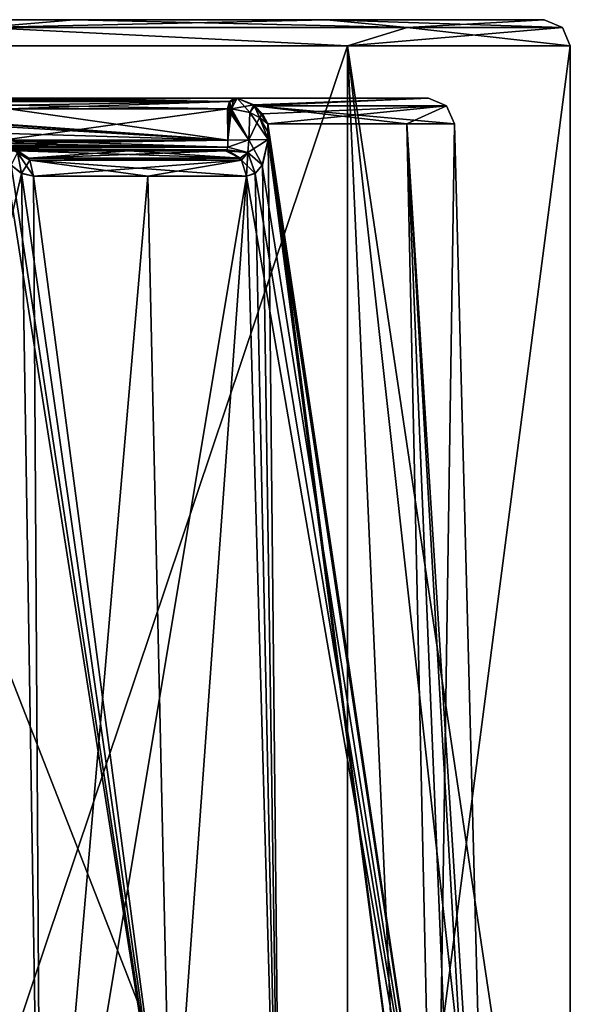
# Model space of a CAD drawing. Header units: millimetres. Extents: x -322 to 175, y 0 to 232.
# Tile 142 of 157: x 162 to 172, y 72 to 91. Entities that reach past the tile are written whole.
import ezdxf

# ---------------------------------------------------------------- set-up
doc = ezdxf.new("R2010")
doc.units = ezdxf.units.MM
doc.header["$LTSCALE"] = 65.185185
for name, color, linetype in [('682', 7, 'CONTINUOUS'), ('683', 7, 'CONTINUOUS'), ('685', 7, 'CONTINUOUS'), ('704', 7, 'CONTINUOUS'), ('705', 7, 'CONTINUOUS'), ('736', 7, 'CONTINUOUS'), ('737', 7, 'CONTINUOUS'), ('749', 7, 'CONTINUOUS'), ('751', 7, 'CONTINUOUS'), ('752', 7, 'CONTINUOUS'), ('753', 7, 'CONTINUOUS'), ('765', 7, 'CONTINUOUS'), ('766', 7, 'CONTINUOUS'), ('767', 7, 'CONTINUOUS'), ('768', 7, 'CONTINUOUS'), ('816', 7, 'CONTINUOUS'), ('829', 7, 'CONTINUOUS'), ('830', 7, 'CONTINUOUS'), ('831', 7, 'CONTINUOUS'), ('832', 7, 'CONTINUOUS'), ('833', 7, 'CONTINUOUS'), ('834', 7, 'CONTINUOUS'), ('835', 7, 'CONTINUOUS'), ('836', 7, 'CONTINUOUS'), ('844', 7, 'CONTINUOUS'), ('845', 7, 'CONTINUOUS'), ('846', 7, 'CONTINUOUS'), ('847', 7, 'CONTINUOUS'), ('902', 7, 'CONTINUOUS')]:
    doc.layers.add(name, color=color, linetype=linetype)

msp = doc.modelspace()

# ---------------------------------------------------------------- linework, layer by layer
at = {"layer": '682', "color": 7, "linetype": 'CONTINUOUS', "true_color": 0xe0f2ff}
for points in [[(132.4, 90.6, -12.779), (128.25, 90.6), (167.6, 90.6, -12.779), (132.4, 90.6, -12.779)], [(167.6, 90.6, -12.779), (128.25, 90.6), (171.75, 90.6), (167.6, 90.6, -12.779)], [(171.75, 90.6), (128.25, 90.6), (132.4, 90.6, 12.779), (171.75, 90.6)], [(137.212, 90.6, -17.594), (132.4, 90.6, -12.779), (162.788, 90.6, -17.594), (137.212, 90.6, -17.594)], [(162.788, 90.6, -17.594), (132.4, 90.6, -12.779), (167.6, 90.6, -12.779), (162.788, 90.6, -17.594)], [(167.6, 90.6, 12.779), (171.75, 90.6), (132.4, 90.6, 12.779), (167.6, 90.6, 12.779)], [(137.212, 90.6, 17.594), (167.6, 90.6, 12.779), (132.4, 90.6, 12.779), (137.212, 90.6, 17.594)], [(156.723, 90.6, -20.685), (137.212, 90.6, -17.594), (162.788, 90.6, -17.594), (156.723, 90.6, -20.685)], [(162.788, 90.6, 17.594), (167.6, 90.6, 12.779), (137.212, 90.6, 17.594), (162.788, 90.6, 17.594)], [(143.277, 90.6, 20.685), (162.788, 90.6, 17.594), (137.212, 90.6, 17.594), (143.277, 90.6, 20.685)], [(156.723, 90.6, 20.685), (162.788, 90.6, 17.594), (143.277, 90.6, 20.685), (156.723, 90.6, 20.685)]]:
    msp.add_3dface(points, dxfattribs=at)
at = {"layer": '683', "color": 7, "linetype": 'CONTINUOUS', "true_color": 0xe0f2ff}
for points in [[(156.875, 61.6, 21.161), (163.078, 61.6, 18.001), (156.876, 90.1, 21.161), (156.875, 61.6, 21.161)], [(163.078, 61.6, 18.001), (168.001, 61.6, 13.078), (156.876, 90.1, 21.161), (163.078, 61.6, 18.001)], [(156.876, 90.1, 21.161), (168.001, 61.6, 13.078), (168.001, 90.1, 13.078), (156.876, 90.1, 21.161)], [(172.25, 61.6), (172.25, 90.1), (168.001, 90.1, 13.078), (172.25, 61.6)], [(171.161, 61.6, 6.876), (172.25, 61.6), (168.001, 90.1, 13.078), (171.161, 61.6, 6.876)], [(168.001, 61.6, 13.078), (171.161, 61.6, 6.876), (168.001, 90.1, 13.078), (168.001, 61.6, 13.078)]]:
    msp.add_3dface(points, dxfattribs=at)
at = {"layer": '685', "color": 7, "linetype": 'CONTINUOUS', "true_color": 0xe0f2ff}
for points in [[(168.001, 90.1, -13.078), (160.805, 68.679, -19.45), (156.876, 90.1, -21.161), (168.001, 90.1, -13.078)], [(169.08, 65.766, -11.446), (160.805, 68.679, -19.45), (168.001, 90.1, -13.078), (169.08, 65.766, -11.446)], [(172.25, 90.1), (169.08, 65.766, -11.446), (168.001, 90.1, -13.078), (172.25, 90.1)], [(172.25, 90.1), (172.25, 61.6), (169.08, 65.766, -11.446), (172.25, 90.1)]]:
    msp.add_3dface(points, dxfattribs=at)
at = {"layer": '704', "color": 7, "linetype": 'CONTINUOUS', "true_color": 0xe0f2ff}
for points in [[(169.132, 88.613, 5.974), (169.672, 64.099, 6.392), (166.481, 88.613, 11.405), (169.132, 88.613, 5.974)], [(166.481, 88.613, 11.405), (169.672, 64.099, 6.392), (166.484, 88.463, 11.408), (166.481, 88.613, 11.405)], [(170.043, 88.613), (169.672, 64.099, 6.392), (169.132, 88.613, 5.974), (170.043, 88.613)], [(170.685, 64.099), (169.672, 64.099, 6.392), (170.043, 88.613), (170.685, 64.099)], [(166.487, 88.313, 11.411), (166.734, 64.099, 12.158), (166.378, 87.826, 11.588), (166.487, 88.313, 11.411)], [(166.484, 88.463, 11.408), (169.672, 64.099, 6.392), (166.487, 88.313, 11.411), (166.484, 88.463, 11.408)], [(169.672, 64.099, 6.392), (166.734, 64.099, 12.158), (166.487, 88.313, 11.411), (169.672, 64.099, 6.392)], [(161.787, 87.668, 16.241), (156.392, 64.099, 19.672), (161.59, 87.824, 16.377), (161.787, 87.668, 16.241)], [(166.378, 87.826, 11.588), (166.734, 64.099, 12.158), (166.242, 87.669, 11.785), (166.378, 87.826, 11.588)], [(162.158, 64.099, 16.734), (156.392, 64.099, 19.672), (161.787, 87.668, 16.241), (162.158, 64.099, 16.734)], [(162.014, 87.613, 16.075), (162.158, 64.099, 16.734), (161.787, 87.668, 16.241), (162.014, 87.613, 16.075)], [(164.191, 87.613, 14.191), (162.158, 64.099, 16.734), (162.014, 87.613, 16.075), (164.191, 87.613, 14.191)], [(166.734, 64.099, 12.158), (162.158, 64.099, 16.734), (166.075, 87.613, 12.014), (166.734, 64.099, 12.158)], [(166.075, 87.613, 12.014), (162.158, 64.099, 16.734), (164.191, 87.613, 14.191), (166.075, 87.613, 12.014)], [(166.242, 87.669, 11.785), (166.734, 64.099, 12.158), (166.075, 87.613, 12.014), (166.242, 87.669, 11.785)]]:
    msp.add_3dface(points, dxfattribs=at)
at = {"layer": '705', "color": 7, "linetype": 'CONTINUOUS', "true_color": 0xe0f2ff}
for points in [[(166.484, 88.463, -11.408), (170.141, 64.099, -4.71), (166.481, 88.613, -11.405), (166.484, 88.463, -11.408)], [(166.481, 88.613, -11.405), (170.141, 64.099, -4.71), (169.132, 88.613, -5.974), (166.481, 88.613, -11.405)], [(170.685, 64.099), (170.043, 88.613), (169.132, 88.613, -5.974), (170.685, 64.099)], [(170.548, 64.099, -2.371), (170.685, 64.099), (169.132, 88.613, -5.974), (170.548, 64.099, -2.371)], [(170.141, 64.099, -4.71), (170.548, 64.099, -2.371), (169.132, 88.613, -5.974), (170.141, 64.099, -4.71)], [(155.286, 69.795, -19.843), (164.639, 67.775, -14.477), (161.411, 88.313, -16.487), (155.286, 69.795, -19.843)], [(161.411, 88.313, -16.487), (164.639, 67.775, -14.477), (161.588, 87.826, -16.378), (161.411, 88.313, -16.487)], [(166.377, 87.824, -11.59), (170.141, 64.099, -4.71), (166.487, 88.313, -11.411), (166.377, 87.824, -11.59)], [(166.487, 88.313, -11.411), (170.141, 64.099, -4.71), (166.484, 88.463, -11.408), (166.487, 88.313, -11.411)], [(161.588, 87.826, -16.378), (164.639, 67.775, -14.477), (161.785, 87.669, -16.242), (161.588, 87.826, -16.378)], [(166.241, 87.668, -11.787), (170.141, 64.099, -4.71), (166.377, 87.824, -11.59), (166.241, 87.668, -11.787)], [(161.785, 87.669, -16.242), (164.639, 67.775, -14.477), (162.014, 87.613, -16.075), (161.785, 87.669, -16.242)], [(162.014, 87.613, -16.075), (164.639, 67.775, -14.477), (164.191, 87.613, -14.191), (162.014, 87.613, -16.075)], [(164.191, 87.613, -14.191), (164.639, 67.775, -14.477), (166.075, 87.613, -12.014), (164.191, 87.613, -14.191)], [(164.639, 67.775, -14.477), (170.141, 64.099, -4.71), (166.075, 87.613, -12.014), (164.639, 67.775, -14.477)], [(166.075, 87.613, -12.014), (170.141, 64.099, -4.71), (166.241, 87.668, -11.787), (166.075, 87.613, -12.014)]]:
    msp.add_3dface(points, dxfattribs=at)
at = {"layer": '736', "color": 7, "linetype": 'CONTINUOUS', "true_color": 0xe0f2ff}
for points in [[(162.788, 90.6, 17.594), (156.723, 90.6, 20.685), (161.052, 90.454, 19.142), (162.788, 90.6, 17.594)], [(162.788, 90.6, 17.594), (161.052, 90.454, 19.142), (169.142, 90.454, 11.052), (162.788, 90.6, 17.594)], [(167.6, 90.6, 12.779), (162.788, 90.6, 17.594), (169.142, 90.454, 11.052), (167.6, 90.6, 12.779)], [(171.75, 90.6), (167.6, 90.6, 12.779), (172.104, 90.454), (171.75, 90.6)], [(167.6, 90.6, 12.779), (169.142, 90.454, 11.052), (172.104, 90.454), (167.6, 90.6, 12.779)], [(156.876, 90.1, 21.161), (168.001, 90.1, 13.078), (161.052, 90.454, 19.142), (156.876, 90.1, 21.161)], [(161.052, 90.454, 19.142), (168.001, 90.1, 13.078), (169.142, 90.454, 11.052), (161.052, 90.454, 19.142)], [(168.001, 90.1, 13.078), (172.25, 90.1), (169.142, 90.454, 11.052), (168.001, 90.1, 13.078)], [(169.142, 90.454, 11.052), (172.25, 90.1), (172.104, 90.454), (169.142, 90.454, 11.052)]]:
    msp.add_3dface(points, dxfattribs=at)
at = {"layer": '737', "color": 7, "linetype": 'CONTINUOUS', "true_color": 0xe0f2ff}
for points in [[(156.723, 90.6, -20.685), (162.788, 90.6, -17.594), (161.052, 90.454, -19.142), (156.723, 90.6, -20.685)], [(162.788, 90.6, -17.594), (167.6, 90.6, -12.779), (161.052, 90.454, -19.142), (162.788, 90.6, -17.594)], [(167.6, 90.6, -12.779), (169.142, 90.454, -11.052), (161.052, 90.454, -19.142), (167.6, 90.6, -12.779)], [(167.6, 90.6, -12.779), (171.75, 90.6), (169.142, 90.454, -11.052), (167.6, 90.6, -12.779)], [(171.75, 90.6), (172.104, 90.454), (169.142, 90.454, -11.052), (171.75, 90.6)], [(168.001, 90.1, -13.078), (156.876, 90.1, -21.161), (161.052, 90.454, -19.142), (168.001, 90.1, -13.078)], [(169.142, 90.454, -11.052), (168.001, 90.1, -13.078), (161.052, 90.454, -19.142), (169.142, 90.454, -11.052)], [(172.25, 90.1), (168.001, 90.1, -13.078), (172.104, 90.454), (172.25, 90.1)], [(172.104, 90.454), (168.001, 90.1, -13.078), (169.142, 90.454, -11.052), (172.104, 90.454)]]:
    msp.add_3dface(points, dxfattribs=at)
at = {"layer": '749', "color": 7, "linetype": 'CONTINUOUS', "true_color": 0xe0f2ff}
for points in [[(158.408, 88.1, 12.368), (155.101, 88.1, 9.061), (165.675, 88.1, 11.715), (158.408, 88.1, 12.368)], [(165.675, 88.1, 11.715), (155.101, 88.1, 9.061), (155.191, 88.1, 8.773), (165.675, 88.1, 11.715)], [(155.222, 88.1, 8.472), (165.675, 88.1, 11.715), (155.191, 88.1, 8.773), (155.222, 88.1, 8.472)], [(155.368, 88.1, 7.618), (165.675, 88.1, 11.715), (155.222, 88.1, 7.971), (155.368, 88.1, 7.618)], [(155.222, 88.1, 7.971), (165.675, 88.1, 11.715), (155.222, 88.1, 8.472), (155.222, 88.1, 7.971)], [(161.573, 88.1, 7.613), (165.675, 88.1, 11.715), (155.368, 88.1, 7.618), (161.573, 88.1, 7.613)], [(161.715, 88.1, 15.675), (158.408, 88.1, 12.368), (163.837, 88.1, 13.837), (161.715, 88.1, 15.675)], [(163.837, 88.1, 13.837), (158.408, 88.1, 12.368), (165.675, 88.1, 11.715), (163.837, 88.1, 13.837)]]:
    msp.add_3dface(points, dxfattribs=at)
at = {"layer": '751', "color": 7, "linetype": 'CONTINUOUS', "true_color": 0xe0f2ff}
for points in [[(165.722, 88.3, 11.48), (161.429, 88.3, 7.187), (165.711, 88.9, 11.468), (165.722, 88.3, 11.48)], [(165.711, 88.9, 11.468), (161.429, 88.3, 7.187), (161.534, 88.9, 7.291), (165.711, 88.9, 11.468)]]:
    msp.add_3dface(points, dxfattribs=at)
at = {"layer": '752', "color": 7, "linetype": 'CONTINUOUS', "true_color": 0xe0f2ff}
for points in [[(165.675, 88.1, -11.715), (161.573, 88.1, -7.613), (163.837, 88.1, -13.837), (165.675, 88.1, -11.715)], [(163.837, 88.1, -13.837), (161.573, 88.1, -7.613), (161.715, 88.1, -15.675), (163.837, 88.1, -13.837)]]:
    msp.add_3dface(points, dxfattribs=at)
at = {"layer": '753', "color": 7, "linetype": 'CONTINUOUS', "true_color": 0xe0f2ff}
for points in [[(157.241, 88.877, -2.998), (157.15, 88.818, -2.907), (165.722, 88.3, -11.48), (157.241, 88.877, -2.998)], [(157.357, 88.9, -3.114), (157.241, 88.877, -2.998), (165.722, 88.3, -11.48), (157.357, 88.9, -3.114)], [(161.534, 88.9, -7.291), (157.357, 88.9, -3.114), (165.722, 88.3, -11.48), (161.534, 88.9, -7.291)], [(165.711, 88.9, -11.468), (161.534, 88.9, -7.291), (165.722, 88.3, -11.48), (165.711, 88.9, -11.468)], [(165.722, 88.3, -11.48), (157.15, 88.818, -2.907), (157.143, 88.559, -2.9), (165.722, 88.3, -11.48)], [(157.136, 88.3, -2.894), (165.722, 88.3, -11.48), (157.143, 88.559, -2.9), (157.136, 88.3, -2.894)]]:
    msp.add_3dface(points, dxfattribs=at)
at = {"layer": '765', "color": 7, "linetype": 'CONTINUOUS', "true_color": 0xe0f2ff}
for points in [[(165.722, 88.3, -11.48), (157.136, 88.3, -2.894), (157.152, 88.231, -2.927), (165.722, 88.3, -11.48)], [(157.209, 88.17, -3.034), (165.722, 88.3, -11.48), (157.152, 88.231, -2.927), (157.209, 88.17, -3.034)], [(165.717, 88.165, -11.549), (165.722, 88.3, -11.48), (157.209, 88.17, -3.034), (165.717, 88.165, -11.549)], [(157.309, 88.123, -3.218), (165.717, 88.165, -11.549), (157.209, 88.17, -3.034), (157.309, 88.123, -3.218)], [(165.701, 88.117, -11.626), (165.717, 88.165, -11.549), (157.309, 88.123, -3.218), (165.701, 88.117, -11.626)], [(157.472, 88.1, -3.512), (165.701, 88.117, -11.626), (157.309, 88.123, -3.218), (157.472, 88.1, -3.512)], [(157.472, 88.1, -3.512), (161.573, 88.1, -7.613), (165.701, 88.117, -11.626), (157.472, 88.1, -3.512)], [(161.573, 88.1, -7.613), (165.675, 88.1, -11.715), (165.701, 88.117, -11.626), (161.573, 88.1, -7.613)]]:
    msp.add_3dface(points, dxfattribs=at)
at = {"layer": '766', "color": 7, "linetype": 'CONTINUOUS', "true_color": 0xe0f2ff}
for points in [[(161.675, 89.1, -7.15), (157.398, 89.041, -3.072), (165.853, 89.1, -11.327), (161.675, 89.1, -7.15)], [(165.853, 89.1, -11.327), (157.398, 89.041, -3.072), (165.753, 89.041, -11.427), (165.853, 89.1, -11.327)], [(157.357, 88.9, -3.114), (161.534, 88.9, -7.291), (165.753, 89.041, -11.427), (157.357, 88.9, -3.114)], [(157.398, 89.041, -3.072), (157.357, 88.9, -3.114), (165.753, 89.041, -11.427), (157.398, 89.041, -3.072)], [(161.534, 88.9, -7.291), (165.711, 88.9, -11.468), (165.753, 89.041, -11.427), (161.534, 88.9, -7.291)]]:
    msp.add_3dface(points, dxfattribs=at)
at = {"layer": '767', "color": 7, "linetype": 'CONTINUOUS', "true_color": 0xe0f2ff}
for points in [[(157.498, 89.1, 2.972), (165.753, 89.041, 11.427), (157.398, 89.041, 3.072), (157.498, 89.1, 2.972)], [(161.675, 89.1, 7.15), (165.753, 89.041, 11.427), (157.498, 89.1, 2.972), (161.675, 89.1, 7.15)], [(165.853, 89.1, 11.327), (165.753, 89.041, 11.427), (161.675, 89.1, 7.15), (165.853, 89.1, 11.327)], [(165.711, 88.9, 11.468), (161.534, 88.9, 7.291), (157.398, 89.041, 3.072), (165.711, 88.9, 11.468)], [(165.753, 89.041, 11.427), (165.711, 88.9, 11.468), (157.398, 89.041, 3.072), (165.753, 89.041, 11.427)]]:
    msp.add_3dface(points, dxfattribs=at)
at = {"layer": '768', "color": 7, "linetype": 'CONTINUOUS', "true_color": 0xe0f2ff}
for points in [[(157.136, 88.3, 2.894), (161.429, 88.3, 7.187), (165.717, 88.165, 11.549), (157.136, 88.3, 2.894)], [(157.136, 88.3, 2.894), (165.717, 88.165, 11.549), (157.152, 88.231, 2.927), (157.136, 88.3, 2.894)], [(157.152, 88.231, 2.927), (165.717, 88.165, 11.549), (157.209, 88.17, 3.033), (157.152, 88.231, 2.927)], [(157.209, 88.17, 3.033), (165.717, 88.165, 11.549), (157.309, 88.123, 3.217), (157.209, 88.17, 3.033)], [(165.717, 88.165, 11.549), (165.701, 88.117, 11.626), (157.309, 88.123, 3.217), (165.717, 88.165, 11.549)], [(165.675, 88.1, 11.715), (161.573, 88.1, 7.613), (157.309, 88.123, 3.217), (165.675, 88.1, 11.715)], [(165.701, 88.117, 11.626), (165.675, 88.1, 11.715), (157.309, 88.123, 3.217), (165.701, 88.117, 11.626)], [(161.429, 88.3, 7.187), (165.722, 88.3, 11.48), (165.717, 88.165, 11.549), (161.429, 88.3, 7.187)]]:
    msp.add_3dface(points, dxfattribs=at)
at = {"layer": '816', "color": 7, "linetype": 'CONTINUOUS', "true_color": 0xe0f2ff}
for points in [[(166.217, 88.974, -11.49), (166.235, 88.959, -11.492), (165.899, 89.1, -11.365), (166.217, 88.974, -11.49)], [(165.899, 89.1, -11.365), (166.235, 88.959, -11.492), (169.543, 89.1, 0), (165.899, 89.1, -11.365)], [(165.899, 89.1, 11.365), (169.543, 89.1, 0), (166.217, 88.974, 11.49), (165.899, 89.1, 11.365)], [(169.543, 89.1, 0), (166.235, 88.959, 11.492), (166.217, 88.974, 11.49), (169.543, 89.1, 0)], [(166.235, 88.959, -11.492), (169.892, 88.958, 0), (169.543, 89.1, 0), (166.235, 88.959, -11.492)], [(169.892, 88.958, 0), (166.235, 88.959, 11.492), (169.543, 89.1, 0), (169.892, 88.958, 0)], [(169.132, 88.613, -5.974), (170.043, 88.613), (166.235, 88.959, -11.492), (169.132, 88.613, -5.974)], [(166.235, 88.959, -11.492), (170.043, 88.613), (169.892, 88.958, 0), (166.235, 88.959, -11.492)], [(166.481, 88.613, -11.405), (169.132, 88.613, -5.974), (166.235, 88.959, -11.492), (166.481, 88.613, -11.405)], [(166.379, 88.805, -11.476), (166.481, 88.613, -11.405), (166.235, 88.959, -11.492), (166.379, 88.805, -11.476)], [(166.235, 88.959, 11.492), (169.892, 88.958, 0), (166.379, 88.805, 11.476), (166.235, 88.959, 11.492)], [(169.892, 88.958, 0), (166.481, 88.613, 11.405), (166.379, 88.805, 11.476), (169.892, 88.958, 0)], [(169.132, 88.613, 5.974), (166.481, 88.613, 11.405), (169.892, 88.958, 0), (169.132, 88.613, 5.974)], [(170.043, 88.613), (169.132, 88.613, 5.974), (169.892, 88.958, 0), (170.043, 88.613)]]:
    msp.add_3dface(points, dxfattribs=at)
at = {"layer": '829', "color": 7, "linetype": 'CONTINUOUS', "true_color": 0xe0f2ff}
for points in [[(161.588, 87.826, -16.378), (161.785, 87.669, -16.242), (161.71, 88.067, -16.1), (161.588, 87.826, -16.378)], [(161.715, 88.1, -15.675), (161.626, 88.117, -15.701), (161.924, 87.958, -15.954), (161.715, 88.1, -15.675)], [(161.626, 88.117, -15.701), (161.71, 88.067, -16.1), (161.945, 87.92, -15.982), (161.626, 88.117, -15.701)], [(161.626, 88.117, -15.701), (161.945, 87.92, -15.982), (161.924, 87.958, -15.954), (161.626, 88.117, -15.701)], [(161.785, 87.669, -16.242), (162.014, 87.613, -16.075), (161.71, 88.067, -16.1), (161.785, 87.669, -16.242)], [(161.71, 88.067, -16.1), (162.014, 87.613, -16.075), (161.945, 87.92, -15.982), (161.71, 88.067, -16.1)]]:
    msp.add_3dface(points, dxfattribs=at)
at = {"layer": '830', "color": 7, "linetype": 'CONTINUOUS', "true_color": 0xe0f2ff}
for points in [[(163.837, 88.1, -13.837), (161.715, 88.1, -15.675), (161.924, 87.958, -15.954), (163.837, 88.1, -13.837)], [(165.675, 88.1, -11.715), (163.837, 88.1, -13.837), (161.924, 87.958, -15.954), (165.675, 88.1, -11.715)], [(165.675, 88.1, -11.715), (161.924, 87.958, -15.954), (165.954, 87.958, -11.924), (165.675, 88.1, -11.715)], [(161.924, 87.958, -15.954), (161.945, 87.92, -15.982), (165.954, 87.958, -11.924), (161.924, 87.958, -15.954)], [(165.954, 87.958, -11.924), (161.945, 87.92, -15.982), (165.982, 87.92, -11.945), (165.954, 87.958, -11.924)], [(161.945, 87.92, -15.982), (162.014, 87.613, -16.075), (165.982, 87.92, -11.945), (161.945, 87.92, -15.982)], [(162.014, 87.613, -16.075), (164.191, 87.613, -14.191), (165.982, 87.92, -11.945), (162.014, 87.613, -16.075)], [(164.191, 87.613, -14.191), (166.075, 87.613, -12.014), (165.982, 87.92, -11.945), (164.191, 87.613, -14.191)]]:
    msp.add_3dface(points, dxfattribs=at)
at = {"layer": '831', "color": 7, "linetype": 'CONTINUOUS', "true_color": 0xe0f2ff}
for points in [[(165.722, 88.3, -11.48), (165.717, 88.165, -11.549), (166.121, 88.31, -11.624), (165.722, 88.3, -11.48)], [(165.717, 88.165, -11.549), (166.1, 88.067, -11.71), (166.121, 88.31, -11.624), (165.717, 88.165, -11.549)], [(166.377, 87.824, -11.59), (166.487, 88.313, -11.411), (166.1, 88.067, -11.71), (166.377, 87.824, -11.59)], [(166.1, 88.067, -11.71), (166.487, 88.313, -11.411), (166.121, 88.31, -11.624), (166.1, 88.067, -11.71)], [(165.717, 88.165, -11.549), (165.701, 88.117, -11.626), (166.1, 88.067, -11.71), (165.717, 88.165, -11.549)], [(165.701, 88.117, -11.626), (165.675, 88.1, -11.715), (166.1, 88.067, -11.71), (165.701, 88.117, -11.626)], [(165.675, 88.1, -11.715), (165.954, 87.958, -11.924), (166.1, 88.067, -11.71), (165.675, 88.1, -11.715)], [(165.954, 87.958, -11.924), (165.982, 87.92, -11.945), (166.1, 88.067, -11.71), (165.954, 87.958, -11.924)], [(165.982, 87.92, -11.945), (166.241, 87.668, -11.787), (166.1, 88.067, -11.71), (165.982, 87.92, -11.945)], [(166.241, 87.668, -11.787), (166.377, 87.824, -11.59), (166.1, 88.067, -11.71), (166.241, 87.668, -11.787)], [(166.075, 87.613, -12.014), (166.241, 87.668, -11.787), (165.982, 87.92, -11.945), (166.075, 87.613, -12.014)]]:
    msp.add_3dface(points, dxfattribs=at)
at = {"layer": '832', "color": 7, "linetype": 'CONTINUOUS', "true_color": 0xe0f2ff}
for points in [[(165.711, 88.9, -11.468), (166.121, 88.31, -11.624), (165.748, 88.901, -11.502), (165.711, 88.9, -11.468)], [(165.711, 88.9, -11.468), (165.722, 88.3, -11.48), (166.121, 88.31, -11.624), (165.711, 88.9, -11.468)], [(165.748, 88.901, -11.502), (166.121, 88.31, -11.624), (165.788, 88.901, -11.531), (165.748, 88.901, -11.502)], [(165.788, 88.901, -11.531), (166.121, 88.31, -11.624), (166.136, 88.829, -11.612), (165.788, 88.901, -11.531)], [(166.121, 88.31, -11.624), (166.487, 88.313, -11.411), (166.136, 88.829, -11.612), (166.121, 88.31, -11.624)], [(166.136, 88.829, -11.612), (166.487, 88.313, -11.411), (166.326, 88.734, -11.546), (166.136, 88.829, -11.612)], [(166.487, 88.313, -11.411), (166.484, 88.463, -11.408), (166.326, 88.734, -11.546), (166.487, 88.313, -11.411)], [(166.484, 88.463, -11.408), (166.481, 88.613, -11.405), (166.326, 88.734, -11.546), (166.484, 88.463, -11.408)]]:
    msp.add_3dface(points, dxfattribs=at)
at = {"layer": '833', "color": 7, "linetype": 'CONTINUOUS', "true_color": 0xe0f2ff}
for points in [[(165.722, 88.3, 11.48), (165.711, 88.9, 11.468), (165.748, 88.901, 11.502), (165.722, 88.3, 11.48)], [(166.121, 88.31, 11.624), (165.722, 88.3, 11.48), (165.788, 88.901, 11.531), (166.121, 88.31, 11.624)], [(165.788, 88.901, 11.531), (165.722, 88.3, 11.48), (165.748, 88.901, 11.502), (165.788, 88.901, 11.531)], [(166.136, 88.829, 11.611), (166.121, 88.31, 11.624), (165.788, 88.901, 11.531), (166.136, 88.829, 11.611)], [(166.326, 88.734, 11.546), (166.121, 88.31, 11.624), (166.136, 88.829, 11.611), (166.326, 88.734, 11.546)], [(166.487, 88.313, 11.411), (166.121, 88.31, 11.624), (166.326, 88.734, 11.546), (166.487, 88.313, 11.411)], [(166.481, 88.613, 11.405), (166.484, 88.463, 11.408), (166.326, 88.734, 11.546), (166.481, 88.613, 11.405)], [(166.484, 88.463, 11.408), (166.487, 88.313, 11.411), (166.326, 88.734, 11.546), (166.484, 88.463, 11.408)]]:
    msp.add_3dface(points, dxfattribs=at)
at = {"layer": '834', "color": 7, "linetype": 'CONTINUOUS', "true_color": 0xe0f2ff}
for points in [[(165.717, 88.165, 11.549), (165.722, 88.3, 11.48), (166.121, 88.31, 11.624), (165.717, 88.165, 11.549)], [(165.717, 88.165, 11.549), (166.121, 88.31, 11.624), (166.1, 88.067, 11.71), (165.717, 88.165, 11.549)], [(166.121, 88.31, 11.624), (166.378, 87.826, 11.588), (166.1, 88.067, 11.71), (166.121, 88.31, 11.624)], [(166.487, 88.313, 11.411), (166.378, 87.826, 11.588), (166.121, 88.31, 11.624), (166.487, 88.313, 11.411)], [(165.701, 88.117, 11.626), (165.717, 88.165, 11.549), (166.1, 88.067, 11.71), (165.701, 88.117, 11.626)], [(165.675, 88.1, 11.715), (165.701, 88.117, 11.626), (165.954, 87.958, 11.924), (165.675, 88.1, 11.715)], [(165.701, 88.117, 11.626), (166.1, 88.067, 11.71), (165.982, 87.92, 11.945), (165.701, 88.117, 11.626)], [(165.701, 88.117, 11.626), (165.982, 87.92, 11.945), (165.954, 87.958, 11.924), (165.701, 88.117, 11.626)], [(166.1, 88.067, 11.71), (166.075, 87.613, 12.014), (165.982, 87.92, 11.945), (166.1, 88.067, 11.71)], [(166.242, 87.669, 11.785), (166.075, 87.613, 12.014), (166.1, 88.067, 11.71), (166.242, 87.669, 11.785)], [(166.378, 87.826, 11.588), (166.242, 87.669, 11.785), (166.1, 88.067, 11.71), (166.378, 87.826, 11.588)]]:
    msp.add_3dface(points, dxfattribs=at)
at = {"layer": '835', "color": 7, "linetype": 'CONTINUOUS', "true_color": 0xe0f2ff}
for points in [[(161.715, 88.1, 15.675), (163.837, 88.1, 13.837), (165.954, 87.958, 11.924), (161.715, 88.1, 15.675)], [(161.715, 88.1, 15.675), (165.954, 87.958, 11.924), (161.924, 87.958, 15.954), (161.715, 88.1, 15.675)], [(165.954, 87.958, 11.924), (165.982, 87.92, 11.945), (161.924, 87.958, 15.954), (165.954, 87.958, 11.924)], [(161.924, 87.958, 15.954), (165.982, 87.92, 11.945), (161.945, 87.92, 15.982), (161.924, 87.958, 15.954)], [(163.837, 88.1, 13.837), (165.675, 88.1, 11.715), (165.954, 87.958, 11.924), (163.837, 88.1, 13.837)], [(166.075, 87.613, 12.014), (164.191, 87.613, 14.191), (161.945, 87.92, 15.982), (166.075, 87.613, 12.014)], [(165.982, 87.92, 11.945), (166.075, 87.613, 12.014), (161.945, 87.92, 15.982), (165.982, 87.92, 11.945)], [(164.191, 87.613, 14.191), (162.014, 87.613, 16.075), (161.945, 87.92, 15.982), (164.191, 87.613, 14.191)]]:
    msp.add_3dface(points, dxfattribs=at)
at = {"layer": '836', "color": 7, "linetype": 'CONTINUOUS', "true_color": 0xe0f2ff}
for points in [[(161.787, 87.668, 16.241), (161.59, 87.824, 16.377), (161.71, 88.067, 16.1), (161.787, 87.668, 16.241)], [(161.715, 88.1, 15.675), (161.924, 87.958, 15.954), (161.71, 88.067, 16.1), (161.715, 88.1, 15.675)], [(161.945, 87.92, 15.982), (161.787, 87.668, 16.241), (161.71, 88.067, 16.1), (161.945, 87.92, 15.982)], [(161.924, 87.958, 15.954), (161.945, 87.92, 15.982), (161.71, 88.067, 16.1), (161.924, 87.958, 15.954)], [(162.014, 87.613, 16.075), (161.787, 87.668, 16.241), (161.945, 87.92, 15.982), (162.014, 87.613, 16.075)]]:
    msp.add_3dface(points, dxfattribs=at)
at = {"layer": '844', "color": 7, "linetype": 'CONTINUOUS', "true_color": 0xe0f2ff}
for points in [[(165.899, 89.1, 11.365), (166.217, 88.974, 11.49), (165.788, 88.901, 11.531), (165.899, 89.1, 11.365)], [(165.899, 89.1, 11.365), (165.788, 88.901, 11.531), (165.82, 89.042, 11.482), (165.899, 89.1, 11.365)], [(166.217, 88.974, 11.49), (166.136, 88.829, 11.611), (165.788, 88.901, 11.531), (166.217, 88.974, 11.49)], [(166.217, 88.974, 11.49), (166.235, 88.959, 11.492), (166.136, 88.829, 11.611), (166.217, 88.974, 11.49)], [(166.235, 88.959, 11.492), (166.326, 88.734, 11.546), (166.136, 88.829, 11.611), (166.235, 88.959, 11.492)], [(166.235, 88.959, 11.492), (166.379, 88.805, 11.476), (166.326, 88.734, 11.546), (166.235, 88.959, 11.492)], [(166.379, 88.805, 11.476), (166.481, 88.613, 11.405), (166.326, 88.734, 11.546), (166.379, 88.805, 11.476)]]:
    msp.add_3dface(points, dxfattribs=at)
at = {"layer": '845', "color": 7, "linetype": 'CONTINUOUS', "true_color": 0xe0f2ff}
for points in [[(165.753, 89.041, 11.427), (165.853, 89.1, 11.327), (165.82, 89.042, 11.482), (165.753, 89.041, 11.427)], [(165.82, 89.042, 11.482), (165.853, 89.1, 11.327), (165.875, 89.1, 11.347), (165.82, 89.042, 11.482)], [(165.899, 89.1, 11.365), (165.82, 89.042, 11.482), (165.875, 89.1, 11.347), (165.899, 89.1, 11.365)], [(165.711, 88.9, 11.468), (165.753, 89.041, 11.427), (165.748, 88.901, 11.502), (165.711, 88.9, 11.468)], [(165.753, 89.041, 11.427), (165.788, 88.901, 11.531), (165.748, 88.901, 11.502), (165.753, 89.041, 11.427)], [(165.788, 88.901, 11.531), (165.753, 89.041, 11.427), (165.82, 89.042, 11.482), (165.788, 88.901, 11.531)]]:
    msp.add_3dface(points, dxfattribs=at)
at = {"layer": '846', "color": 7, "linetype": 'CONTINUOUS', "true_color": 0xe0f2ff}
for points in [[(165.899, 89.1, -11.365), (165.788, 88.901, -11.531), (166.136, 88.829, -11.612), (165.899, 89.1, -11.365)], [(165.788, 88.901, -11.531), (165.899, 89.1, -11.365), (165.82, 89.042, -11.482), (165.788, 88.901, -11.531)], [(166.217, 88.974, -11.49), (165.899, 89.1, -11.365), (166.136, 88.829, -11.612), (166.217, 88.974, -11.49)], [(166.217, 88.974, -11.49), (166.136, 88.829, -11.612), (166.326, 88.734, -11.546), (166.217, 88.974, -11.49)], [(166.235, 88.959, -11.492), (166.217, 88.974, -11.49), (166.326, 88.734, -11.546), (166.235, 88.959, -11.492)], [(166.379, 88.805, -11.476), (166.235, 88.959, -11.492), (166.326, 88.734, -11.546), (166.379, 88.805, -11.476)], [(166.481, 88.613, -11.405), (166.379, 88.805, -11.476), (166.326, 88.734, -11.546), (166.481, 88.613, -11.405)]]:
    msp.add_3dface(points, dxfattribs=at)
at = {"layer": '847', "color": 7, "linetype": 'CONTINUOUS', "true_color": 0xe0f2ff}
for points in [[(165.853, 89.1, -11.327), (165.753, 89.041, -11.427), (165.875, 89.1, -11.347), (165.853, 89.1, -11.327)], [(165.899, 89.1, -11.365), (165.753, 89.041, -11.427), (165.82, 89.042, -11.482), (165.899, 89.1, -11.365)], [(165.753, 89.041, -11.427), (165.899, 89.1, -11.365), (165.875, 89.1, -11.347), (165.753, 89.041, -11.427)], [(165.753, 89.041, -11.427), (165.711, 88.9, -11.468), (165.748, 88.901, -11.502), (165.753, 89.041, -11.427)], [(165.753, 89.041, -11.427), (165.748, 88.901, -11.502), (165.788, 88.901, -11.531), (165.753, 89.041, -11.427)], [(165.753, 89.041, -11.427), (165.788, 88.901, -11.531), (165.82, 89.042, -11.482), (165.753, 89.041, -11.427)]]:
    msp.add_3dface(points, dxfattribs=at)
at = {"layer": '902', "color": 7, "linetype": 'CONTINUOUS', "true_color": 0xe0f2ff}
for points in [[(157.498, 89.1, -2.972), (161.675, 89.1, -7.15), (169.543, 89.1, 0), (157.498, 89.1, -2.972)], [(157.498, 89.1, 0), (157.498, 89.1, -2.972), (169.543, 89.1, 0), (157.498, 89.1, 0)], [(165.899, 89.1, 11.365), (161.675, 89.1, 7.15), (157.498, 89.1, 0), (165.899, 89.1, 11.365)], [(157.498, 89.1, 0), (169.543, 89.1, 0), (165.899, 89.1, 11.365), (157.498, 89.1, 0)], [(161.675, 89.1, -7.15), (165.853, 89.1, -11.327), (169.543, 89.1, 0), (161.675, 89.1, -7.15)], [(165.853, 89.1, 11.327), (161.675, 89.1, 7.15), (165.899, 89.1, 11.365), (165.853, 89.1, 11.327)], [(169.543, 89.1, 0), (165.853, 89.1, -11.327), (165.875, 89.1, -11.347), (169.543, 89.1, 0)], [(165.853, 89.1, 11.327), (165.899, 89.1, 11.365), (165.875, 89.1, 11.347), (165.853, 89.1, 11.327)], [(165.899, 89.1, -11.365), (169.543, 89.1, 0), (165.875, 89.1, -11.347), (165.899, 89.1, -11.365)]]:
    msp.add_3dface(points, dxfattribs=at)

doc.saveas('drawing.dxf')
